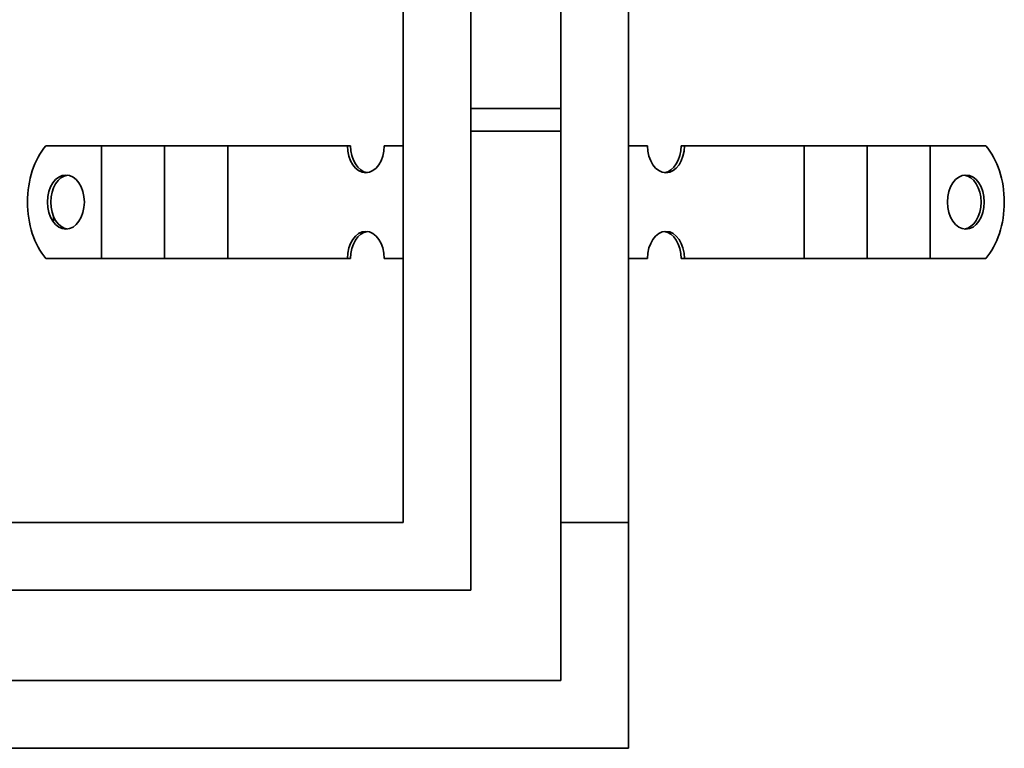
# Model space of a CAD drawing. Header units: millimetres. Extents: x -300186 to 535164, y -28581 to 763383.
# Tile 201 of 256: x 8337 to 8556, y 135340 to 135501. Entities that reach past the tile are written whole.
import ezdxf

# ---------------------------------------------------------------- set-up
doc = ezdxf.new("R2010")
doc.units = ezdxf.units.MM
doc.header["$LTSCALE"] = 10
doc.layers.add('Visible (ISO)', color=7, linetype='Continuous', lineweight=35)

msp = doc.modelspace()

# ---------------------------------------------------------------- linework, layer by layer
at = {"layer": 'Visible (ISO)'}
for p, q in [((8422.209, 137714.602, 159.59), (8422.209, 135389.602, 159.59)), ((8437.209, 135374.602, 159.59), (8437.209, 137714.602, 159.59)), ((8457.209, 137714.602, 159.59), (8457.209, 135354.602, 159.59)), ((8472.209, 135354.602, 159.59), (8472.209, 137714.602, 159.59)), ((8457.209, 135481.352, 159.59), (8437.209, 135481.352, 159.59)), ((8457.209, 135476.352, 159.59), (8437.209, 135476.352, 159.59)), ((8343.008, 135473.102, 159.59), (8354.252, 135473.102, 159.59)), ((8354.252, 135473.102, 159.59), (8355.332, 135473.102, 159.59)), ((8361.606, 135473.102, 159.59), (8355.332, 135473.102, 159.59)), ((8355.332, 135448.102, 159.59), (8355.332, 135473.102, 159.59)), ((8361.606, 135473.102, 159.59), (8365.103, 135473.102, 159.59)), ((8365.103, 135473.102, 159.59), (8369.317, 135473.102, 159.59)), ((8375.591, 135473.102, 159.59), (8369.317, 135473.102, 159.59)), ((8369.317, 135448.102, 159.59), (8369.317, 135473.102, 159.59)), ((8375.591, 135473.102, 159.59), (8379.089, 135473.102, 159.59)), ((8379.089, 135473.102, 159.59), (8383.303, 135473.102, 159.59)), ((8389.576, 135473.102, 159.59), (8383.303, 135473.102, 159.59)), ((8383.303, 135448.102, 159.59), (8383.303, 135473.102, 159.59)), ((8389.576, 135473.102, 159.59), (8393.074, 135473.102, 159.59)), ((8393.074, 135473.102, 159.59), (8396.208, 135473.102, 159.59)), ((8396.208, 135473.102, 159.59), (8409.835, 135473.102, 159.59)), ((8410.567, 135473.102, 159.59), (8409.835, 135473.102, 159.59)), ((8418.019, 135473.102, 159.59), (8422.209, 135473.102, 159.59)), ((8476.399, 135473.102, 159.59), (8472.209, 135473.102, 159.59)), ((8484.583, 135473.102, 159.59), (8483.852, 135473.102, 159.59)), ((8498.211, 135473.102, 159.59), (8484.583, 135473.102, 159.59)), ((8501.345, 135473.102, 159.59), (8498.211, 135473.102, 159.59)), ((8504.843, 135473.102, 159.59), (8501.345, 135473.102, 159.59)), ((8504.843, 135473.102, 159.59), (8511.116, 135473.102, 159.59)), ((8515.33, 135473.102, 159.59), (8511.116, 135473.102, 159.59)), ((8511.116, 135473.102, 159.59), (8511.116, 135448.102, 159.59)), ((8518.828, 135473.102, 159.59), (8515.33, 135473.102, 159.59)), ((8518.828, 135473.102, 159.59), (8525.101, 135473.102, 159.59)), ((8529.315, 135473.102, 159.59), (8525.101, 135473.102, 159.59)), ((8525.101, 135473.102, 159.59), (8525.101, 135448.102, 159.59)), ((8532.813, 135473.102, 159.59), (8529.315, 135473.102, 159.59)), ((8532.813, 135473.102, 159.59), (8539.086, 135473.102, 159.59)), ((8540.166, 135473.102, 159.59), (8539.086, 135473.102, 159.59)), ((8539.086, 135473.102, 159.59), (8539.086, 135448.102, 159.59)), ((8551.41, 135473.102, 159.59), (8540.166, 135473.102, 159.59)), ((8344.709, 135457.559, 159.59), (8344.709, 135456.479, 159.59)), ((8343.008, 135448.102, 159.59), (8354.252, 135448.102, 159.59)), ((8375.591, 135448.102, 159.59), (8354.252, 135448.102, 159.59)), ((8375.591, 135448.102, 159.59), (8379.089, 135448.102, 159.59)), ((8379.089, 135448.102, 159.59), (8383.303, 135448.102, 159.59)), ((8389.576, 135448.102, 159.59), (8383.303, 135448.102, 159.59)), ((8389.576, 135448.102, 159.59), (8393.074, 135448.102, 159.59)), ((8393.074, 135448.102, 159.59), (8396.208, 135448.102, 159.59)), ((8396.208, 135448.102, 159.59), (8409.835, 135448.102, 159.59)), ((8409.835, 135448.102, 159.59), (8410.567, 135448.102, 159.59)), ((8418.019, 135448.102, 159.59), (8422.209, 135448.102, 159.59)), ((8476.399, 135448.102, 159.59), (8472.209, 135448.102, 159.59)), ((8483.852, 135448.102, 159.59), (8484.583, 135448.102, 159.59)), ((8498.211, 135448.102, 159.59), (8484.583, 135448.102, 159.59)), ((8501.345, 135448.102, 159.59), (8498.211, 135448.102, 159.59)), ((8504.843, 135448.102, 159.59), (8501.345, 135448.102, 159.59)), ((8504.843, 135448.102, 159.59), (8511.116, 135448.102, 159.59)), ((8515.33, 135448.102, 159.59), (8511.116, 135448.102, 159.59)), ((8518.828, 135448.102, 159.59), (8515.33, 135448.102, 159.59)), ((8518.828, 135448.102, 159.59), (8525.101, 135448.102, 159.59)), ((8529.315, 135448.102, 159.59), (8525.101, 135448.102, 159.59)), ((8532.813, 135448.102, 159.59), (8529.315, 135448.102, 159.59)), ((8532.813, 135448.102, 159.59), (8539.086, 135448.102, 159.59)), ((8540.166, 135448.102, 159.59), (8539.086, 135448.102, 159.59)), ((8551.41, 135448.102, 159.59), (8540.166, 135448.102, 159.59)), ((7868.318, 135389.602, 159.59), (8422.209, 135389.602, 159.59)), ((8457.209, 135389.602, 159.59), (8469.209, 135389.602, 159.59)), ((8457.209, 135376.502, 159.59), (8457.209, 135389.602, 159.59)), ((8472.209, 135389.602, 159.59), (8469.209, 135389.602, 159.59)), ((8472.209, 135389.602, 159.59), (8472.209, 135339.602, 159.59)), ((8472.209, 135339.602, 159.59), (8472.209, 135389.602, 159.59)), ((8437.209, 135374.602, 159.59), (7866.724, 135374.602, 159.59)), ((8457.2, 135374.602, 159.59), (8457.2, 135365.152, 159.59)), ((8457.209, 135354.602, 159.59), (8457.209, 135374.602, 159.59)), ((8457.209, 135374.602, 159.59), (8457.209, 135354.602, 159.59)), ((8457.2, 135364.053, 159.59), (8457.2, 135354.602, 159.59)), ((7864.6, 135354.602, 159.59), (8457.209, 135354.602, 159.59)), ((8457.209, 135354.602, 159.59), (8437.209, 135354.602, 159.59)), ((8472.209, 135342.602, 159.59), (8472.209, 135339.602, 159.59)), ((8457.209, 135339.602, 159.59), (7863.007, 135339.602, 159.59)), ((8422.209, 135339.602, 159.59), (8472.209, 135339.602, 159.59)), ((8469.209, 135339.602, 159.59), (8457.209, 135339.602, 159.59)), ((8457.209, 135339.602, 159.59), (8469.209, 135339.602, 159.59)), ((8469.209, 135339.602, 159.59), (8472.209, 135339.602, 159.59)), ((8472.209, 135339.602, 159.59), (8469.209, 135339.602, 159.59))]:
    msp.add_line(p, q, dxfattribs=at)
at = {"layer": 'Visible (ISO)', "extrusion": (0, 0, -1)}
for centre, major_axis, ratio, start_param, end_param in [((8349.819, 135460.602, 159.59), (0, 16), 0.6819984, 3.8157232, 5.6090548), ((8413.927, 135473.102, 159.59), (0, -6), 0.6819984, 4.712389, 7.8539816), ((8414.659, 135473.102, 159.59), (0, -6), 0.6819984, 0.0894834, 1.5707963), ((8480.491, 135473.102, 159.59), (0, -6), 0.6819984, 4.712389, 7.8539816), ((8479.76, 135473.102, 159.59), (0, -6), 0.6819984, 4.712389, 6.1937019), ((8544.599, 135460.602, 159.59), (0, -16), 0.6819984, 3.8157232, 5.6090548), ((8348.164, 135460.602, 159.59), (0, -6), 0.6819984, 0.0894834, 3.0521092), ((8546.255, 135460.602, 159.59), (0, 6), 0.6819984, 0.0894834, 3.0521092), ((8413.927, 135448.102, 159.59), (0, 6), 0.6819984, 4.712389, 7.8539816), ((8414.659, 135448.102, 159.59), (0, 6), 0.6819984, 4.712389, 6.1937019), ((8480.491, 135448.102, 159.59), (0, 6), 0.6819984, 4.712389, 7.8539816), ((8479.76, 135448.102, 159.59), (0, 6), 0.6819984, 0.0894834, 1.5707963), ((8457.209, 135364.602, 159.59), (0, -1.5), 0.0063179, 1.1955778, 1.9460149)]:
    msp.add_ellipse(centre, major_axis=major_axis, ratio=ratio, start_param=start_param, end_param=end_param, dxfattribs=at)
for centre, major_axis in [((8347.432, 135460.602, 159.59), (0, 6)), ((8546.986, 135460.602, 159.59), (0, -6))]:
    msp.add_ellipse(centre, major_axis=major_axis, ratio=0.6819984, dxfattribs=at)

doc.saveas('drawing.dxf')
